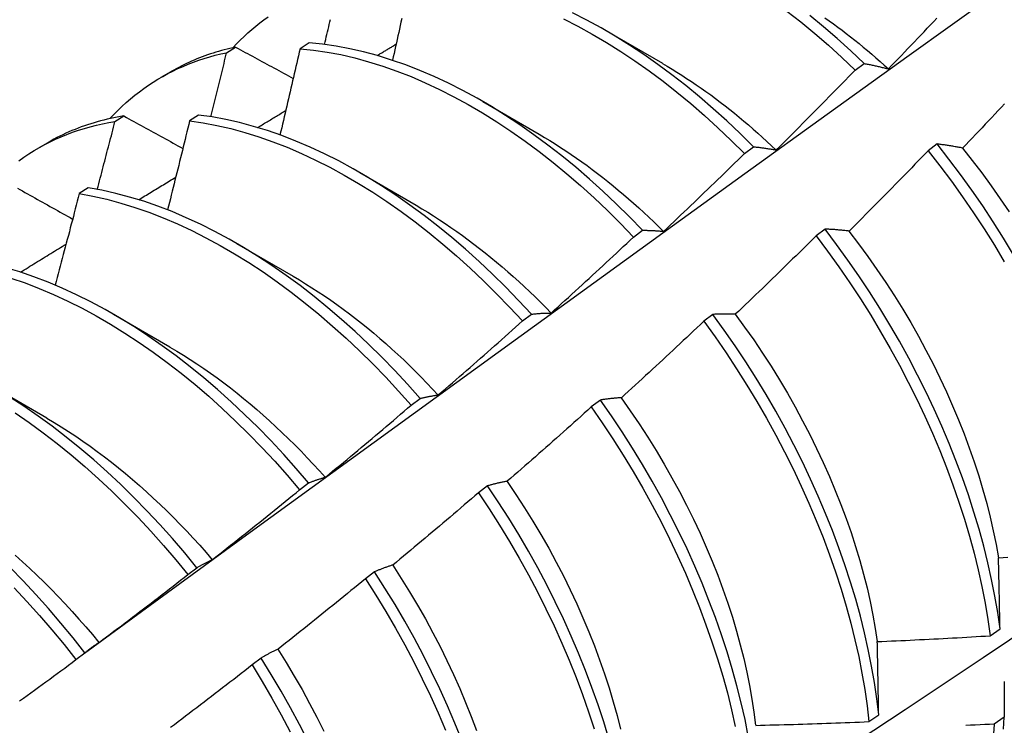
# Model space of a CAD drawing. Header units: inches. Extents: x 13 to 135, y 11 to 85.
# Tile 50 of 58: x 121.276 to 121.554, y 47.474 to 47.673. Entities that reach past the tile are written whole.
import ezdxf

# ---------------------------------------------------------------- set-up
doc = ezdxf.new("R2010")
doc.units = ezdxf.units.IN
doc.header["$MEASUREMENT"] = 0
doc.layers.add('Visible Edges(ANSI)', color=7, linetype='Continuous', lineweight=25)

msp = doc.modelspace()

# ---------------------------------------------------------------- linework, layer by layer
at = {"layer": 'Visible Edges(ANSI)'}
for p, q in [((121.44122, 47.66988), (121.45717, 47.66065)), ((121.33401, 47.66363), (121.33656, 47.6652)), ((121.35731, 47.66641), (121.35478, 47.66477)), ((121.31556, 47.6567), (121.31837, 47.65832)), ((121.51167, 47.65869), (121.5142, 47.66058)), ((121.40643, 47.64984), (121.42238, 47.64061)), ((121.30245, 47.64417), (121.305, 47.64575)), ((121.32608, 47.64602), (121.32355, 47.64437)), ((121.28076, 47.63666), (121.28357, 47.63828)), ((121.48038, 47.63517), (121.48291, 47.63707)), ((121.53483, 47.63785), (121.53227, 47.63591)), ((121.37163, 47.6298), (121.38758, 47.62057)), ((121.29488, 47.62548), (121.29236, 47.62381)), ((121.50317, 47.61381), (121.50061, 47.61186)), ((121.44903, 47.61155), (121.45156, 47.61346)), ((121.33683, 47.60976), (121.35278, 47.60053)), ((121.30203, 47.58972), (121.31798, 47.58049)), ((121.41762, 47.58784), (121.42016, 47.58976)), ((121.47145, 47.58969), (121.46889, 47.58774)), ((121.26723, 47.56968), (121.28318, 47.56045)), ((121.38617, 47.56404), (121.38871, 47.56597)), ((121.43966, 47.56551), (121.43708, 47.56356)), ((121.35465, 47.54016), (121.3572, 47.54209)), ((121.40779, 47.54127), (121.40521, 47.53931)), ((121.32306, 47.51619), (121.32562, 47.51813)), ((121.37584, 47.51697), (121.37325, 47.515)), ((121.54985, 47.49892), (121.55262, 47.50088)), ((121.29142, 47.49216), (121.29398, 47.4941)), ((121.3438, 47.49262), (121.34121, 47.49065)), ((121.51554, 47.47464), (121.51832, 47.4766)), ((121.55379, 47.47588), (121.55096, 47.47395))]:
    msp.add_line(p, q, dxfattribs=at)
at = {"layer": 'Visible Edges(ANSI)', "flags": 128}
for points in [[(121.29387, 47.49403), (121.3173, 47.5111), (121.3407, 47.52814), (121.36406, 47.54514), (121.38741, 47.5621), (121.41072, 47.57902), (121.43401, 47.5959), (121.45728, 47.61273), (121.48052, 47.62952), (121.50374, 47.64627), (121.52695, 47.66297), (121.55013, 47.67962), (121.5733, 47.69622), (121.59645, 47.71277), (121.61958, 47.72927), (121.6427, 47.74572), (121.66581, 47.76212), (121.68891, 47.77846), (121.712, 47.79475), (121.73508, 47.81098)], [(121.49239, 47.67541), (121.49633, 47.67232), (121.50023, 47.6691), (121.50409, 47.66575), (121.5079, 47.66228), (121.51167, 47.65869)], [(121.3358, 47.66504), (121.33683, 47.66613), (121.33788, 47.66719), (121.33894, 47.66822), (121.34003, 47.66923), (121.34114, 47.6702), (121.34226, 47.67115), (121.34341, 47.67206), (121.34458, 47.67295), (121.34576, 47.67381)], [(121.36169, 47.66596), (121.36186, 47.66667), (121.36203, 47.66738), (121.36219, 47.66808), (121.36236, 47.66879), (121.36253, 47.6695), (121.36269, 47.67021), (121.36286, 47.67091), (121.36302, 47.67162), (121.36319, 47.67233), (121.36335, 47.67304)], [(121.38351, 47.67326), (121.3833, 47.67228), (121.38308, 47.6713), (121.38287, 47.67032), (121.38265, 47.66934), (121.38243, 47.66836), (121.38222, 47.66738), (121.382, 47.6664), (121.38178, 47.66542), (121.38156, 47.66443), (121.38134, 47.66345), (121.38112, 47.66247), (121.3809, 47.66149)], [(121.42926, 47.67316), (121.4333, 47.67109), (121.43734, 47.66887), (121.44138, 47.6665), (121.4454, 47.66398), (121.44941, 47.66131), (121.4534, 47.6585), (121.45736, 47.65555), (121.4613, 47.65247), (121.4652, 47.64926), (121.46906, 47.64591), (121.47288, 47.64245), (121.47665, 47.63887), (121.48038, 47.63517)], [(121.48291, 47.63707), (121.47918, 47.64076), (121.4754, 47.64434), (121.47158, 47.64779), (121.46771, 47.65112), (121.46381, 47.65433), (121.45987, 47.6574), (121.45591, 47.66034), (121.45192, 47.66314), (121.44791, 47.66579), (121.44388, 47.6683), (121.43985, 47.67067), (121.4358, 47.67287), (121.43176, 47.67493)], [(121.5142, 47.66058), (121.51043, 47.66417), (121.50661, 47.66763), (121.50274, 47.67097), (121.49884, 47.67418)], [(121.50307, 47.67353), (121.5043, 47.67266), (121.50552, 47.67178), (121.50674, 47.67089), (121.50795, 47.66998), (121.50916, 47.66905), (121.51037, 47.66812), (121.51158, 47.66716), (121.51278, 47.6662), (121.51397, 47.66522), (121.51517, 47.66422), (121.51635, 47.66321), (121.51754, 47.66219), (121.51872, 47.66116), (121.51989, 47.66011), (121.52106, 47.65905)], [(121.52106, 47.65906), (121.52198, 47.66001), (121.5229, 47.66096), (121.52382, 47.66192), (121.52474, 47.66287), (121.52566, 47.66382), (121.52657, 47.66478), (121.52749, 47.66573), (121.5284, 47.66669), (121.52932, 47.66765), (121.53023, 47.66861), (121.53114, 47.66957), (121.53205, 47.67053), (121.53296, 47.67149), (121.53387, 47.67245), (121.53478, 47.67341)], [(121.33656, 47.6652), (121.33575, 47.66502), (121.33494, 47.66484), (121.33414, 47.66465), (121.33334, 47.66444), (121.33255, 47.66423), (121.33176, 47.664), (121.33097, 47.66377), (121.33019, 47.66353), (121.32942, 47.66327), (121.32865, 47.66301), (121.32788, 47.66274), (121.32712, 47.66246), (121.32636, 47.66217), (121.32561, 47.66186), (121.32486, 47.66155), (121.32412, 47.66123), (121.32338, 47.6609), (121.32265, 47.66056), (121.32193, 47.66021), (121.3212, 47.65985), (121.32049, 47.65948), (121.31978, 47.65911), (121.31907, 47.65872), (121.31837, 47.65832)], [(121.33656, 47.6652), (121.33724, 47.66483), (121.33791, 47.66447), (121.33858, 47.6641), (121.33926, 47.66373), (121.33994, 47.66337), (121.34061, 47.663), (121.34129, 47.66263), (121.34197, 47.66227), (121.34264, 47.6619), (121.34332, 47.66153), (121.344, 47.66116), (121.34468, 47.6608), (121.34536, 47.66043), (121.34604, 47.66006), (121.34672, 47.65969), (121.3474, 47.65933), (121.34808, 47.65896), (121.34876, 47.65859), (121.34944, 47.65822), (121.35012, 47.65786), (121.3508, 47.65749), (121.35149, 47.65712), (121.35217, 47.65675), (121.35285, 47.65638)], [(121.35478, 47.66477), (121.35455, 47.66376), (121.35432, 47.66274), (121.35409, 47.66173), (121.35385, 47.66071), (121.35362, 47.6597), (121.35339, 47.65868), (121.35315, 47.65767), (121.35292, 47.65666), (121.35268, 47.65564), (121.35245, 47.65463), (121.35221, 47.65361), (121.35197, 47.6526), (121.35174, 47.65158), (121.3515, 47.65057), (121.35126, 47.64955), (121.35102, 47.64854), (121.35078, 47.64752), (121.35054, 47.64651), (121.3503, 47.64549), (121.35006, 47.64447), (121.34982, 47.64346), (121.34958, 47.64244), (121.34934, 47.64143), (121.3491, 47.64041)], [(121.35478, 47.66477), (121.35858, 47.66438), (121.36242, 47.66382), (121.3663, 47.66308), (121.37021, 47.66217), (121.37416, 47.6611), (121.37814, 47.65986), (121.38214, 47.65844), (121.38615, 47.65687), (121.39018, 47.65513), (121.39422, 47.65323), (121.39826, 47.65118), (121.4023, 47.64897), (121.40634, 47.64661), (121.41036, 47.64409), (121.41437, 47.64143), (121.41836, 47.63863), (121.42233, 47.63569), (121.42627, 47.63262), (121.43017, 47.62941), (121.43403, 47.62608), (121.43786, 47.62262), (121.44163, 47.61904), (121.44536, 47.61535), (121.44903, 47.61155)], [(121.45156, 47.61346), (121.44789, 47.61725), (121.44416, 47.62094), (121.44038, 47.6245), (121.43655, 47.62795), (121.43268, 47.63128), (121.42878, 47.63448), (121.42484, 47.63754), (121.42087, 47.64047), (121.41688, 47.64326), (121.41287, 47.64591), (121.40884, 47.64841), (121.40481, 47.65076), (121.40077, 47.65296), (121.39672, 47.655), (121.39269, 47.65689), (121.38866, 47.65861), (121.38464, 47.66018), (121.38065, 47.66157), (121.37667, 47.66281), (121.37273, 47.66387), (121.36881, 47.66476), (121.36494, 47.66548), (121.3611, 47.66603), (121.35731, 47.66641)], [(121.37657, 47.66284), (121.37679, 47.66297), (121.37701, 47.6631), (121.37724, 47.66324), (121.37746, 47.66337), (121.37768, 47.6635), (121.37791, 47.66364), (121.37813, 47.66377), (121.37835, 47.6639), (121.37858, 47.66404), (121.3788, 47.66417), (121.37902, 47.6643), (121.37924, 47.66444), (121.37947, 47.66457), (121.37969, 47.6647), (121.37991, 47.66484), (121.38014, 47.66497), (121.38036, 47.6651), (121.38058, 47.66524), (121.38081, 47.66537), (121.38103, 47.66551), (121.38125, 47.66564), (121.38148, 47.66577), (121.3817, 47.66591), (121.38192, 47.66604)], [(121.301, 47.645), (121.30212, 47.64619), (121.30327, 47.64734), (121.30444, 47.64846), (121.30563, 47.64955), (121.30685, 47.6506), (121.30809, 47.65161), (121.30935, 47.65259), (121.31064, 47.65354), (121.31194, 47.65444), (121.31327, 47.65532), (121.31462, 47.65615), (121.316, 47.65695), (121.31739, 47.65772), (121.31881, 47.65844), (121.32024, 47.65913), (121.3217, 47.65978), (121.32317, 47.6604), (121.32467, 47.66097), (121.32618, 47.66151), (121.32771, 47.66201), (121.32926, 47.66247), (121.33082, 47.6629), (121.33241, 47.66329), (121.33401, 47.66363)], [(121.32956, 47.64554), (121.32975, 47.64629), (121.32993, 47.64705), (121.33012, 47.6478), (121.33031, 47.64856), (121.3305, 47.64931), (121.33068, 47.65006), (121.33087, 47.65082), (121.33106, 47.65157), (121.33124, 47.65233), (121.33143, 47.65308), (121.33162, 47.65383), (121.3318, 47.65459), (121.33199, 47.65534), (121.33217, 47.6561), (121.33236, 47.65685), (121.33254, 47.6576), (121.33273, 47.65836), (121.33291, 47.65911), (121.33309, 47.65987), (121.33328, 47.66062), (121.33346, 47.66137), (121.33364, 47.66213), (121.33383, 47.66288), (121.33401, 47.66363)], [(121.45718, 47.6606), (121.45856, 47.6598), (121.45993, 47.65898), (121.4613, 47.65814), (121.46267, 47.65727), (121.46404, 47.65639), (121.46541, 47.65549), (121.46677, 47.65457), (121.46813, 47.65363), (121.46949, 47.65267), (121.47084, 47.65169), (121.47219, 47.6507), (121.47353, 47.64968), (121.47488, 47.64865), (121.47621, 47.64759), (121.47755, 47.64652), (121.47887, 47.64544), (121.4802, 47.64433), (121.48151, 47.64321), (121.48283, 47.64207), (121.48413, 47.64091), (121.48543, 47.63974), (121.48673, 47.63855), (121.48801, 47.63734), (121.4893, 47.63612)], [(121.48932, 47.63615), (121.49026, 47.63708), (121.4912, 47.63801), (121.49214, 47.63894), (121.49308, 47.63987), (121.49402, 47.64081), (121.49495, 47.64174), (121.49589, 47.64268), (121.49682, 47.64361), (121.49776, 47.64455), (121.49869, 47.64548), (121.49962, 47.64642), (121.50055, 47.64736), (121.50149, 47.6483), (121.50242, 47.64924), (121.50335, 47.65018), (121.50427, 47.65112), (121.5052, 47.65207), (121.50613, 47.65301), (121.50706, 47.65395), (121.50798, 47.6549), (121.50891, 47.65584), (121.50983, 47.65679), (121.51075, 47.65774), (121.51167, 47.65869)], [(121.5142, 47.66058), (121.51448, 47.66053), (121.51476, 47.66048), (121.51504, 47.66042), (121.51532, 47.66037), (121.5156, 47.66031), (121.51588, 47.66026), (121.51616, 47.6602), (121.51645, 47.66014), (121.51673, 47.66008), (121.51701, 47.66002), (121.5173, 47.65996), (121.51758, 47.65989), (121.51787, 47.65983), (121.51816, 47.65976), (121.51844, 47.6597), (121.51873, 47.65963), (121.51902, 47.65956), (121.51931, 47.65949), (121.5196, 47.65942), (121.51989, 47.65935), (121.52018, 47.65928), (121.52048, 47.65921), (121.52077, 47.65913), (121.52106, 47.65906)], [(121.34277, 47.6425), (121.3431, 47.6427), (121.34344, 47.6429), (121.34377, 47.6431), (121.3441, 47.6433), (121.34443, 47.6435), (121.34476, 47.6437), (121.34509, 47.6439), (121.34543, 47.6441), (121.34576, 47.64431), (121.34609, 47.64451), (121.34642, 47.64471), (121.34675, 47.64491), (121.34708, 47.64511), (121.34742, 47.64531), (121.34775, 47.64551), (121.34808, 47.64571), (121.34841, 47.64591), (121.34874, 47.64611), (121.34907, 47.64631), (121.34941, 47.64651), (121.34974, 47.64671), (121.35007, 47.64691), (121.3504, 47.64711), (121.35073, 47.64731)], [(121.55391, 47.6492), (121.553, 47.64823), (121.55209, 47.64726), (121.55118, 47.6463), (121.55027, 47.64533), (121.54936, 47.64437), (121.54845, 47.64341), (121.54753, 47.64244), (121.54662, 47.64148), (121.5457, 47.64052), (121.54479, 47.63956), (121.54387, 47.6386), (121.54295, 47.63765), (121.54203, 47.63669)], [(121.305, 47.64575), (121.30404, 47.64559), (121.30308, 47.64542), (121.30213, 47.64523), (121.30118, 47.64504), (121.30024, 47.64482), (121.2993, 47.6446), (121.29838, 47.64436), (121.29745, 47.64411), (121.29654, 47.64384), (121.29563, 47.64356), (121.29472, 47.64327), (121.29382, 47.64296), (121.29293, 47.64265), (121.29205, 47.64231), (121.29117, 47.64197), (121.2903, 47.64161), (121.28943, 47.64124), (121.28857, 47.64086), (121.28772, 47.64046), (121.28688, 47.64005), (121.28604, 47.63963), (121.28521, 47.63919), (121.28439, 47.63874), (121.28357, 47.63828)], [(121.305, 47.64575), (121.30569, 47.64537), (121.30638, 47.64499), (121.30707, 47.64461), (121.30776, 47.64423), (121.30845, 47.64385), (121.30914, 47.64347), (121.30983, 47.64308), (121.31052, 47.6427), (121.31121, 47.64232), (121.3119, 47.64194), (121.3126, 47.64156), (121.31329, 47.64118), (121.31398, 47.64079), (121.31468, 47.64041), (121.31537, 47.64003), (121.31607, 47.63965), (121.31677, 47.63926), (121.31746, 47.63888), (121.31816, 47.6385), (121.31886, 47.63812), (121.31955, 47.63773), (121.32025, 47.63735), (121.32095, 47.63697), (121.32165, 47.63658)], [(121.32355, 47.64437), (121.3233, 47.64332), (121.32304, 47.64227), (121.32279, 47.64123), (121.32253, 47.64018), (121.32228, 47.63914), (121.32202, 47.63809), (121.32176, 47.63704), (121.3215, 47.636), (121.32125, 47.63495), (121.32099, 47.6339), (121.32073, 47.63285), (121.32047, 47.63181), (121.32021, 47.63076), (121.31995, 47.62971), (121.31968, 47.62867), (121.31942, 47.62762), (121.31916, 47.62657), (121.3189, 47.62552), (121.31863, 47.62448), (121.31837, 47.62343), (121.31811, 47.62238), (121.31784, 47.62133), (121.31758, 47.62028), (121.31731, 47.61924)], [(121.32355, 47.64437), (121.32739, 47.64381), (121.33127, 47.64309), (121.33518, 47.64219), (121.33913, 47.64113), (121.3431, 47.63989), (121.3471, 47.63849), (121.35112, 47.63693), (121.35514, 47.6352), (121.35918, 47.63331), (121.36322, 47.63127), (121.36726, 47.62906), (121.3713, 47.62671), (121.37533, 47.62421), (121.37934, 47.62156), (121.38333, 47.61876), (121.3873, 47.61583), (121.39123, 47.61276), (121.39514, 47.60957), (121.39901, 47.60624), (121.40283, 47.60279), (121.40661, 47.59922), (121.41034, 47.59553), (121.41401, 47.59174), (121.41762, 47.58784)], [(121.42016, 47.58976), (121.41655, 47.59365), (121.41287, 47.59744), (121.40914, 47.60111), (121.40536, 47.60467), (121.40153, 47.60811), (121.39766, 47.61143), (121.39375, 47.61462), (121.38981, 47.61768), (121.38584, 47.6206), (121.38184, 47.62338), (121.37783, 47.62602), (121.3738, 47.62851), (121.36977, 47.63086), (121.36573, 47.63305), (121.36169, 47.63508), (121.35765, 47.63696), (121.35362, 47.63867), (121.34961, 47.64023), (121.34561, 47.64161), (121.34164, 47.64283), (121.3377, 47.64389), (121.33378, 47.64477), (121.32991, 47.64548), (121.32608, 47.64602)], [(121.2753, 47.63311), (121.2767, 47.63411), (121.27814, 47.63506), (121.2796, 47.63598), (121.28108, 47.63685), (121.28259, 47.63767), (121.28412, 47.63846), (121.28568, 47.6392), (121.28726, 47.6399), (121.28886, 47.64055), (121.29049, 47.64116), (121.29214, 47.64173), (121.29381, 47.64225), (121.29549, 47.64272), (121.2972, 47.64315), (121.29893, 47.64354), (121.30068, 47.64388), (121.30245, 47.64417)], [(121.29746, 47.62503), (121.29767, 47.62583), (121.29788, 47.62663), (121.29809, 47.62742), (121.29831, 47.62822), (121.29852, 47.62902), (121.29873, 47.62982), (121.29894, 47.63062), (121.29914, 47.63141), (121.29935, 47.63221), (121.29956, 47.63301), (121.29977, 47.63381), (121.29998, 47.6346), (121.30019, 47.6354), (121.30039, 47.6362), (121.3006, 47.637), (121.30081, 47.63779), (121.30101, 47.63859), (121.30122, 47.63939), (121.30143, 47.64019), (121.30163, 47.64098), (121.30184, 47.64178), (121.30204, 47.64258), (121.30225, 47.64338), (121.30245, 47.64417)], [(121.42237, 47.64059), (121.42388, 47.63971), (121.42539, 47.63879), (121.4269, 47.63786), (121.4284, 47.63689), (121.4299, 47.63591), (121.4314, 47.6349), (121.4329, 47.63387), (121.43439, 47.63282), (121.43588, 47.63174), (121.43736, 47.63064), (121.43884, 47.62952), (121.44032, 47.62838), (121.44179, 47.62721), (121.44325, 47.62603), (121.44471, 47.62483), (121.44616, 47.6236), (121.44761, 47.62236), (121.44905, 47.62109), (121.45048, 47.61981), (121.45191, 47.61851), (121.45332, 47.61718), (121.45473, 47.61584), (121.45613, 47.61449), (121.45753, 47.61311)], [(121.48291, 47.63707), (121.48317, 47.63705), (121.48343, 47.63702), (121.48369, 47.63699), (121.48395, 47.63696), (121.48421, 47.63693), (121.48447, 47.6369), (121.48474, 47.63686), (121.485, 47.63683), (121.48527, 47.6368), (121.48553, 47.63676), (121.4858, 47.63672), (121.48607, 47.63668), (121.48633, 47.63665), (121.4866, 47.63661), (121.48687, 47.63657), (121.48714, 47.63652), (121.48741, 47.63648), (121.48768, 47.63644), (121.48795, 47.63639), (121.48823, 47.63635), (121.4885, 47.6363), (121.48877, 47.63625), (121.48905, 47.6362), (121.48932, 47.63615)], [(121.54203, 47.63669), (121.54173, 47.63675), (121.54142, 47.63681), (121.54111, 47.63686), (121.5408, 47.63692), (121.5405, 47.63697), (121.54019, 47.63703), (121.53989, 47.63708), (121.53958, 47.63714), (121.53928, 47.63719), (121.53898, 47.63724), (121.53868, 47.63729), (121.53838, 47.63734), (121.53808, 47.63738), (121.53778, 47.63743), (121.53748, 47.63748), (121.53718, 47.63752), (121.53688, 47.63757), (121.53659, 47.63761), (121.53629, 47.63765), (121.536, 47.63769), (121.5357, 47.63773), (121.53541, 47.63777), (121.53512, 47.63781), (121.53483, 47.63785)], [(121.55643, 47.60655), (121.55362, 47.61121), (121.55071, 47.61581), (121.54771, 47.62036), (121.54461, 47.62484), (121.54143, 47.62925), (121.53817, 47.63359), (121.53483, 47.63785)], [(121.542, 47.63667), (121.54476, 47.63319), (121.54746, 47.62965), (121.5501, 47.62605), (121.55266, 47.62239), (121.55516, 47.61869)], [(121.45754, 47.61316), (121.4585, 47.61407), (121.45946, 47.61497), (121.46042, 47.61588), (121.46138, 47.61679), (121.46234, 47.6177), (121.46329, 47.61861), (121.46425, 47.61953), (121.4652, 47.62044), (121.46616, 47.62135), (121.46711, 47.62227), (121.46806, 47.62318), (121.46901, 47.6241), (121.46997, 47.62502), (121.47092, 47.62594), (121.47187, 47.62686), (121.47281, 47.62778), (121.47376, 47.6287), (121.47471, 47.62962), (121.47566, 47.63054), (121.4766, 47.63147), (121.47755, 47.63239), (121.47849, 47.63331), (121.47943, 47.63424), (121.48038, 47.63517)], [(121.53227, 47.63591), (121.53135, 47.63496), (121.53043, 47.634), (121.5295, 47.63305), (121.52858, 47.6321), (121.52766, 47.63115), (121.52673, 47.6302), (121.52581, 47.62925), (121.52488, 47.6283), (121.52395, 47.62735), (121.52302, 47.62641), (121.52209, 47.62546), (121.52116, 47.62451), (121.52023, 47.62357), (121.5193, 47.62263), (121.51837, 47.62168), (121.51744, 47.62074), (121.5165, 47.6198), (121.51557, 47.61886), (121.51463, 47.61792), (121.5137, 47.61698), (121.51276, 47.61605), (121.51182, 47.61511), (121.51089, 47.61417), (121.50995, 47.61324)], [(121.53227, 47.63591), (121.53561, 47.63165), (121.53887, 47.6273), (121.54204, 47.62288), (121.54513, 47.61839), (121.54812, 47.61384), (121.55102, 47.60923), (121.55383, 47.60457)], [(121.30917, 47.6221), (121.3096, 47.62237), (121.31004, 47.62263), (121.31047, 47.6229), (121.31091, 47.62316), (121.31135, 47.62343), (121.31178, 47.62369), (121.31222, 47.62396), (121.31266, 47.62423), (121.31309, 47.62449), (121.31353, 47.62476), (121.31396, 47.62502), (121.3144, 47.62529), (121.31484, 47.62556), (121.31527, 47.62582), (121.31571, 47.62609), (121.31615, 47.62635), (121.31658, 47.62662), (121.31702, 47.62688), (121.31746, 47.62715), (121.31789, 47.62741), (121.31833, 47.62768), (121.31876, 47.62795), (121.3192, 47.62821), (121.31964, 47.62848)], [(121.27491, 47.62536), (121.27561, 47.62497), (121.27631, 47.62457), (121.27702, 47.62417), (121.27772, 47.62378), (121.27843, 47.62338), (121.27913, 47.62299), (121.27984, 47.62259), (121.28055, 47.62219), (121.28125, 47.6218), (121.28196, 47.6214), (121.28267, 47.62101), (121.28338, 47.62061), (121.28409, 47.62021), (121.2848, 47.61982), (121.28551, 47.61942), (121.28622, 47.61902), (121.28693, 47.61862), (121.28765, 47.61823), (121.28836, 47.61783), (121.28907, 47.61743), (121.28979, 47.61703), (121.2905, 47.61663)], [(121.38871, 47.56597), (121.38515, 47.56995), (121.38153, 47.57384), (121.37785, 47.57762), (121.37412, 47.58129), (121.37033, 47.58484), (121.3665, 47.58828), (121.36263, 47.59159), (121.35872, 47.59477), (121.35477, 47.59782), (121.3508, 47.60073), (121.34681, 47.6035), (121.34279, 47.60613), (121.33877, 47.60862), (121.33473, 47.61095), (121.33069, 47.61313), (121.32665, 47.61516), (121.32261, 47.61702), (121.31858, 47.61873), (121.31457, 47.62027), (121.31058, 47.62165), (121.30661, 47.62286), (121.30266, 47.6239), (121.29875, 47.62478), (121.29488, 47.62548)], [(121.41469, 47.4051), (121.43699, 47.41964), (121.45925, 47.43421), (121.48147, 47.44881), (121.50364, 47.46344), (121.52578, 47.4781), (121.54788, 47.49279), (121.56993, 47.50751), (121.59195, 47.52226), (121.61392, 47.53703), (121.63586, 47.55183), (121.65775, 47.56665), (121.67961, 47.5815), (121.70143, 47.59637), (121.7232, 47.61126), (121.74494, 47.62617)], [(121.29236, 47.62381), (121.29209, 47.62274), (121.29181, 47.62166), (121.29153, 47.62058), (121.29125, 47.61951), (121.29097, 47.61843), (121.29069, 47.61735), (121.29041, 47.61628), (121.29012, 47.6152), (121.28984, 47.61412), (121.28956, 47.61305), (121.28928, 47.61197), (121.28899, 47.61089), (121.28871, 47.60981), (121.28842, 47.60874), (121.28814, 47.60766), (121.28785, 47.60658), (121.28757, 47.60551), (121.28728, 47.60443), (121.28699, 47.60335), (121.2867, 47.60227), (121.28642, 47.6012), (121.28613, 47.60012), (121.28584, 47.59904), (121.28555, 47.59796)], [(121.29236, 47.62381), (121.29624, 47.6231), (121.30015, 47.62221), (121.3041, 47.62116), (121.30807, 47.61993), (121.31206, 47.61854), (121.31608, 47.61699), (121.32011, 47.61527), (121.32414, 47.61339), (121.32818, 47.61135), (121.33223, 47.60916), (121.33626, 47.60682), (121.34029, 47.60432), (121.3443, 47.60168), (121.34829, 47.5989), (121.35226, 47.59597), (121.3562, 47.59291), (121.36011, 47.58972), (121.36398, 47.5864), (121.36781, 47.58296), (121.37159, 47.57939), (121.37532, 47.57572), (121.379, 47.57193), (121.38261, 47.56804), (121.38617, 47.56404)], [(121.38757, 47.62052), (121.38921, 47.61955), (121.39086, 47.61855), (121.3925, 47.61752), (121.39415, 47.61646), (121.39578, 47.61538), (121.39742, 47.61427), (121.39905, 47.61314), (121.40067, 47.61198), (121.40229, 47.61079), (121.40391, 47.60958), (121.40552, 47.60834), (121.40712, 47.60707), (121.40872, 47.60578), (121.41031, 47.60447), (121.41189, 47.60313), (121.41346, 47.60177), (121.41503, 47.60039), (121.41659, 47.59898), (121.41813, 47.59755), (121.41967, 47.5961), (121.4212, 47.59462), (121.42272, 47.59313), (121.42422, 47.59161), (121.42572, 47.59007)], [(121.50995, 47.61324), (121.50966, 47.61327), (121.50937, 47.61331), (121.50908, 47.61334), (121.50879, 47.61337), (121.5085, 47.6134), (121.50822, 47.61343), (121.50793, 47.61346), (121.50764, 47.61349), (121.50736, 47.61352), (121.50707, 47.61354), (121.50679, 47.61357), (121.50651, 47.61359), (121.50623, 47.61361), (121.50595, 47.61364), (121.50567, 47.61366), (121.50539, 47.61368), (121.50511, 47.6137), (121.50483, 47.61372), (121.50455, 47.61373), (121.50427, 47.61375), (121.504, 47.61377), (121.50372, 47.61378), (121.50345, 47.6138), (121.50317, 47.61381)], [(121.55262, 47.50088), (121.55196, 47.50546), (121.55117, 47.51008), (121.55025, 47.51476), (121.5492, 47.51948), (121.54801, 47.52424), (121.5467, 47.52903), (121.54525, 47.53384), (121.54368, 47.53868), (121.54199, 47.54353), (121.54017, 47.54839), (121.53823, 47.55324), (121.53617, 47.5581), (121.534, 47.56294), (121.53171, 47.56777), (121.52931, 47.57257), (121.5268, 47.57735), (121.52419, 47.58209), (121.52147, 47.58679), (121.51865, 47.59144), (121.51574, 47.59604), (121.51273, 47.60059), (121.50963, 47.60506), (121.50644, 47.60947), (121.50317, 47.61381)], [(121.42572, 47.59008), (121.4267, 47.59097), (121.42768, 47.59185), (121.42866, 47.59274), (121.42964, 47.59363), (121.43061, 47.59451), (121.43159, 47.5954), (121.43256, 47.59629), (121.43354, 47.59718), (121.43451, 47.59807), (121.43548, 47.59897), (121.43646, 47.59986), (121.43743, 47.60075), (121.4384, 47.60165), (121.43937, 47.60254), (121.44034, 47.60344), (121.44131, 47.60434), (121.44227, 47.60524), (121.44324, 47.60614), (121.44421, 47.60704), (121.44517, 47.60794), (121.44614, 47.60884), (121.4471, 47.60974), (121.44806, 47.61065), (121.44903, 47.61155)], [(121.45156, 47.61346), (121.4518, 47.61346), (121.45205, 47.61346), (121.45229, 47.61346), (121.45253, 47.61345), (121.45278, 47.61345), (121.45302, 47.61344), (121.45327, 47.61343), (121.45351, 47.61343), (121.45376, 47.61342), (121.45401, 47.61341), (121.45426, 47.6134), (121.45451, 47.61338), (121.45476, 47.61337), (121.45501, 47.61336), (121.45526, 47.61334), (121.45551, 47.61333), (121.45576, 47.61331), (121.45601, 47.61329), (121.45627, 47.61327), (121.45652, 47.61325), (121.45677, 47.61323), (121.45703, 47.61321), (121.45729, 47.61318), (121.45754, 47.61316)], [(121.50061, 47.61186), (121.49967, 47.61093), (121.49873, 47.61), (121.49779, 47.60907), (121.49684, 47.60814), (121.4959, 47.60721), (121.49495, 47.60628), (121.494, 47.60536), (121.49306, 47.60443), (121.49211, 47.6035), (121.49116, 47.60258), (121.49021, 47.60166), (121.48926, 47.60073), (121.48831, 47.59981), (121.48736, 47.59889), (121.48641, 47.59797), (121.48545, 47.59705), (121.4845, 47.59613), (121.48354, 47.59522), (121.48259, 47.5943), (121.48163, 47.59338), (121.48068, 47.59247), (121.47972, 47.59155), (121.47876, 47.59064), (121.4778, 47.58973)], [(121.50061, 47.61186), (121.50388, 47.60752), (121.50705, 47.60311), (121.51015, 47.59862), (121.51315, 47.59408), (121.51606, 47.58947), (121.51887, 47.58481), (121.52158, 47.58011), (121.52419, 47.57537), (121.52669, 47.57059), (121.52908, 47.56578), (121.53136, 47.56095), (121.53352, 47.55611), (121.53557, 47.55126), (121.5375, 47.5464), (121.53931, 47.54154), (121.541, 47.53669), (121.54256, 47.53186), (121.54399, 47.52704), (121.54529, 47.52226), (121.54647, 47.5175), (121.54751, 47.51278), (121.54843, 47.50811), (121.54921, 47.50349), (121.54985, 47.49892)], [(121.50992, 47.6132), (121.51263, 47.60967), (121.51527, 47.60607), (121.51784, 47.60243), (121.52035, 47.59873), (121.52277, 47.59499), (121.52512, 47.5912), (121.52739, 47.58738), (121.52958, 47.58352), (121.53168, 47.57963), (121.5337, 47.57572), (121.53563, 47.57179), (121.53747, 47.56784), (121.53922, 47.56388), (121.54088, 47.55992), (121.54245, 47.55595), (121.54392, 47.55199), (121.5453, 47.54803), (121.54658, 47.54409), (121.54776, 47.54016), (121.54884, 47.53626), (121.54982, 47.53238), (121.5507, 47.52853), (121.55148, 47.52472), (121.55215, 47.52095)], [(121.27573, 47.60162), (121.27627, 47.60195), (121.27681, 47.60228), (121.27735, 47.60261), (121.27788, 47.60295), (121.27842, 47.60328), (121.27896, 47.60361), (121.2795, 47.60394), (121.28003, 47.60427), (121.28057, 47.6046), (121.28111, 47.60493), (121.28165, 47.60526), (121.28218, 47.60559), (121.28272, 47.60592), (121.28326, 47.60625), (121.2838, 47.60658), (121.28434, 47.60691), (121.28487, 47.60724), (121.28541, 47.60757), (121.28595, 47.6079), (121.28649, 47.60823), (121.28702, 47.60856), (121.28756, 47.60889), (121.2881, 47.60922), (121.28864, 47.60955)], [(121.3572, 47.54209), (121.3537, 47.54617), (121.35014, 47.55015), (121.34652, 47.55403), (121.34283, 47.5578), (121.33909, 47.56146), (121.33531, 47.56501), (121.33147, 47.56844), (121.3276, 47.57174), (121.32368, 47.57491), (121.31974, 47.57796), (121.31577, 47.58086), (121.31177, 47.58363), (121.30776, 47.58625), (121.30373, 47.58872), (121.29969, 47.59105), (121.29565, 47.59322), (121.29161, 47.59523), (121.28757, 47.59709), (121.28355, 47.59879), (121.27954, 47.60032), (121.27554, 47.60169), (121.27157, 47.60289)], [(121.27303, 47.59997), (121.27703, 47.59859), (121.28104, 47.59704), (121.28507, 47.59534), (121.28911, 47.59347), (121.29315, 47.59144), (121.29719, 47.58926), (121.30122, 47.58692), (121.30525, 47.58443), (121.30926, 47.5818), (121.31326, 47.57903), (121.31723, 47.57611), (121.32117, 47.57306), (121.32508, 47.56987), (121.32895, 47.56656), (121.33278, 47.56313), (121.33657, 47.55957), (121.3403, 47.5559), (121.34398, 47.55212), (121.3476, 47.54823), (121.35116, 47.54424), (121.35465, 47.54016)], [(121.35278, 47.60047), (121.35457, 47.59942), (121.35635, 47.59834), (121.35813, 47.59723), (121.3599, 47.59609), (121.36167, 47.59491), (121.36344, 47.5937), (121.3652, 47.59246), (121.36696, 47.59119), (121.36871, 47.58989), (121.37045, 47.58855), (121.37218, 47.58719), (121.37391, 47.58579), (121.37563, 47.58437), (121.37734, 47.58292), (121.37904, 47.58144), (121.38072, 47.57992), (121.3824, 47.57839), (121.38407, 47.57682), (121.38573, 47.57523), (121.38737, 47.57361), (121.38901, 47.57197), (121.39062, 47.57031), (121.39223, 47.56862), (121.39382, 47.5669)], [(121.42016, 47.58976), (121.42039, 47.58978), (121.42061, 47.58981), (121.42084, 47.58983), (121.42106, 47.58985), (121.42129, 47.58988), (121.42152, 47.5899), (121.42175, 47.58992), (121.42198, 47.58993), (121.42221, 47.58995), (121.42244, 47.58997), (121.42267, 47.58998), (121.4229, 47.59), (121.42313, 47.59001), (121.42336, 47.59002), (121.4236, 47.59003), (121.42383, 47.59004), (121.42406, 47.59005), (121.4243, 47.59006), (121.42453, 47.59007), (121.42477, 47.59007), (121.42501, 47.59008), (121.42524, 47.59008), (121.42548, 47.59008), (121.42572, 47.59008)], [(121.4778, 47.58973), (121.47753, 47.58974), (121.47726, 47.58975), (121.47698, 47.58976), (121.47671, 47.58976), (121.47644, 47.58977), (121.47618, 47.58977), (121.47591, 47.58978), (121.47564, 47.58978), (121.47537, 47.58978), (121.47511, 47.58978), (121.47484, 47.58978), (121.47458, 47.58978), (121.47431, 47.58978), (121.47405, 47.58978), (121.47379, 47.58977), (121.47352, 47.58977), (121.47326, 47.58976), (121.473, 47.58975), (121.47274, 47.58975), (121.47248, 47.58974), (121.47222, 47.58973), (121.47197, 47.58972), (121.47171, 47.58971), (121.47145, 47.58969)], [(121.51832, 47.4766), (121.51779, 47.48111), (121.51712, 47.48569), (121.51632, 47.49032), (121.51539, 47.495), (121.51433, 47.49972), (121.51314, 47.50448), (121.51182, 47.50927), (121.51036, 47.51409), (121.50879, 47.51893), (121.50709, 47.52378), (121.50526, 47.52863), (121.50332, 47.53349), (121.50125, 47.53835), (121.49907, 47.54319), (121.49677, 47.54801), (121.49437, 47.55282), (121.49185, 47.55759), (121.48923, 47.56233), (121.48651, 47.56703), (121.48368, 47.57168), (121.48076, 47.57627), (121.47775, 47.58081), (121.47464, 47.58529), (121.47145, 47.58969)], [(121.47779, 47.58972), (121.48043, 47.58613), (121.48299, 47.58248), (121.48549, 47.57878), (121.48791, 47.57503), (121.49025, 47.57124), (121.49252, 47.56741), (121.49471, 47.56355), (121.49682, 47.55966), (121.49884, 47.55574), (121.50078, 47.55181), (121.50263, 47.54786), (121.50439, 47.5439), (121.50606, 47.53994), (121.50764, 47.53597), (121.50912, 47.53201), (121.51051, 47.52806), (121.51179, 47.52412), (121.51297, 47.52019), (121.51406, 47.51629), (121.51503, 47.51242), (121.5159, 47.50858), (121.51667, 47.50477), (121.51732, 47.501), (121.51788, 47.49728)], [(121.39385, 47.56693), (121.39485, 47.56779), (121.39585, 47.56865), (121.39685, 47.56951), (121.39785, 47.57038), (121.39884, 47.57124), (121.39984, 47.57211), (121.40083, 47.57297), (121.40183, 47.57384), (121.40282, 47.57471), (121.40381, 47.57558), (121.4048, 47.57645), (121.40579, 47.57732), (121.40678, 47.57819), (121.40777, 47.57906), (121.40876, 47.57994), (121.40975, 47.58081), (121.41074, 47.58169), (121.41172, 47.58256), (121.41271, 47.58344), (121.41369, 47.58432), (121.41468, 47.5852), (121.41566, 47.58608), (121.41664, 47.58696), (121.41762, 47.58784)], [(121.46889, 47.58774), (121.46792, 47.58683), (121.46696, 47.58592), (121.466, 47.58502), (121.46503, 47.58411), (121.46407, 47.5832), (121.4631, 47.5823), (121.46214, 47.5814), (121.46117, 47.58049), (121.4602, 47.57959), (121.45923, 47.57869), (121.45826, 47.57779), (121.45729, 47.57689), (121.45632, 47.57599), (121.45535, 47.57509), (121.45438, 47.5742), (121.4534, 47.5733), (121.45243, 47.5724), (121.45145, 47.57151), (121.45048, 47.57062), (121.4495, 47.56972), (121.44853, 47.56883), (121.44755, 47.56794), (121.44657, 47.56705), (121.44559, 47.56616)], [(121.46889, 47.58774), (121.47207, 47.58333), (121.47517, 47.57885), (121.47817, 47.57431), (121.48109, 47.56971), (121.48391, 47.56505), (121.48662, 47.56035), (121.48924, 47.55561), (121.49174, 47.55083), (121.49414, 47.54603), (121.49643, 47.5412), (121.4986, 47.53636), (121.50066, 47.5315), (121.50259, 47.52665), (121.50441, 47.52179), (121.5061, 47.51694), (121.50767, 47.5121), (121.50911, 47.50729), (121.51042, 47.5025), (121.5116, 47.49774), (121.51266, 47.49302), (121.51358, 47.48835), (121.51437, 47.48372), (121.51502, 47.47915), (121.51554, 47.47464)], [(121.31798, 47.58047), (121.3199, 47.57934), (121.32182, 47.57818), (121.32373, 47.57697), (121.32564, 47.57572), (121.32754, 47.57444), (121.32944, 47.57312), (121.33133, 47.57176), (121.33321, 47.57036), (121.33509, 47.56893), (121.33696, 47.56747), (121.33882, 47.56596), (121.34067, 47.56443), (121.34251, 47.56286), (121.34434, 47.56126), (121.34616, 47.55963), (121.34796, 47.55797), (121.34976, 47.55628), (121.35154, 47.55456), (121.35331, 47.55281), (121.35506, 47.55103), (121.3568, 47.54922), (121.35852, 47.54739), (121.36023, 47.54553), (121.36192, 47.54365)], [(121.38871, 47.56597), (121.38892, 47.56602), (121.38912, 47.56607), (121.38933, 47.56612), (121.38954, 47.56617), (121.38975, 47.56622), (121.38996, 47.56626), (121.39017, 47.56631), (121.39039, 47.56635), (121.3906, 47.5664), (121.39081, 47.56644), (121.39102, 47.56648), (121.39124, 47.56652), (121.39145, 47.56656), (121.39167, 47.5666), (121.39188, 47.56664), (121.3921, 47.56667), (121.39232, 47.56671), (121.39254, 47.56674), (121.39275, 47.56678), (121.39297, 47.56681), (121.39319, 47.56684), (121.39341, 47.56687), (121.39363, 47.5669), (121.39385, 47.56693)], [(121.32562, 47.51813), (121.32219, 47.5223), (121.31869, 47.52637), (121.31513, 47.53034), (121.3115, 47.53422), (121.30781, 47.53798), (121.30407, 47.54164), (121.30028, 47.54518), (121.29644, 47.5486), (121.29257, 47.55189), (121.28865, 47.55506), (121.28471, 47.55809), (121.28073, 47.56099), (121.27674, 47.56375), (121.27272, 47.56636)], [(121.36194, 47.5437), (121.36296, 47.54453), (121.36397, 47.54537), (121.36499, 47.54621), (121.36601, 47.54705), (121.36702, 47.54789), (121.36804, 47.54873), (121.36905, 47.54957), (121.37006, 47.55042), (121.37107, 47.55126), (121.37208, 47.55211), (121.3731, 47.55295), (121.37411, 47.5538), (121.37511, 47.55465), (121.37612, 47.5555), (121.37713, 47.55635), (121.37814, 47.5572), (121.37914, 47.55805), (121.38015, 47.55891), (121.38115, 47.55976), (121.38216, 47.56061), (121.38316, 47.56147), (121.38416, 47.56233), (121.38516, 47.56318), (121.38617, 47.56404)], [(121.44559, 47.56616), (121.44534, 47.56615), (121.44508, 47.56613), (121.44483, 47.56611), (121.44457, 47.56609), (121.44432, 47.56607), (121.44407, 47.56605), (121.44382, 47.56603), (121.44357, 47.56601), (121.44332, 47.56598), (121.44307, 47.56596), (121.44282, 47.56593), (121.44257, 47.56591), (121.44233, 47.56588), (121.44208, 47.56585), (121.44184, 47.56582), (121.44159, 47.56579), (121.44135, 47.56576), (121.4411, 47.56573), (121.44086, 47.56569), (121.44062, 47.56566), (121.44038, 47.56562), (121.44014, 47.56559), (121.4399, 47.56555), (121.43966, 47.56551)], [(121.48147, 47.47056), (121.48054, 47.47524), (121.47947, 47.47996), (121.47826, 47.48473), (121.47693, 47.48952), (121.47548, 47.49434), (121.47389, 47.49918), (121.47218, 47.50403), (121.47035, 47.50888), (121.4684, 47.51374), (121.46633, 47.5186), (121.46414, 47.52344), (121.46184, 47.52826), (121.45942, 47.53306), (121.4569, 47.53783), (121.45427, 47.54257), (121.45154, 47.54726), (121.44871, 47.55191), (121.44579, 47.55651), (121.44277, 47.56104), (121.43966, 47.56551)], [(121.44555, 47.56615), (121.44812, 47.56249), (121.45062, 47.55879), (121.45305, 47.55504), (121.4554, 47.55125), (121.45768, 47.54742), (121.45988, 47.54357), (121.462, 47.53968), (121.46403, 47.53577), (121.46597, 47.53184), (121.46783, 47.52789), (121.46959, 47.52394), (121.47126, 47.51998), (121.47283, 47.51602), (121.47431, 47.51206), (121.47568, 47.50811), (121.47696, 47.50417), (121.47813, 47.50025), (121.47921, 47.49635), (121.48018, 47.49247), (121.48105, 47.48863), (121.48182, 47.48481), (121.48249, 47.48104), (121.48305, 47.47731), (121.48351, 47.47362)], [(121.27423, 47.56192), (121.27822, 47.55915), (121.2822, 47.55625), (121.28614, 47.5532), (121.29005, 47.55003), (121.29393, 47.54672), (121.29776, 47.54329), (121.30155, 47.53974), (121.30528, 47.53608), (121.30897, 47.53231), (121.31259, 47.52842), (121.31615, 47.52444), (121.31964, 47.52036), (121.32306, 47.51619)], [(121.43708, 47.56356), (121.4361, 47.56267), (121.43512, 47.56179), (121.43414, 47.5609), (121.43315, 47.56002), (121.43217, 47.55914), (121.43118, 47.55825), (121.4302, 47.55737), (121.42921, 47.55649), (121.42822, 47.55562), (121.42723, 47.55474), (121.42624, 47.55386), (121.42525, 47.55298), (121.42426, 47.55211), (121.42327, 47.55123), (121.42228, 47.55036), (121.42129, 47.54949), (121.42029, 47.54862), (121.4193, 47.54775), (121.4183, 47.54688), (121.41731, 47.54601), (121.41631, 47.54514), (121.41531, 47.54427), (121.41431, 47.54341), (121.41332, 47.54254)], [(121.43708, 47.56356), (121.44019, 47.55908), (121.4432, 47.55454), (121.44612, 47.54994), (121.44894, 47.54529), (121.45167, 47.54059), (121.45428, 47.53585), (121.4568, 47.53108), (121.4592, 47.52628), (121.4615, 47.52145), (121.46368, 47.51661), (121.46574, 47.51175), (121.46768, 47.5069), (121.4695, 47.50204), (121.4712, 47.49719), (121.47278, 47.49235), (121.47423, 47.48754), (121.47555, 47.48274), (121.47674, 47.47798), (121.4778, 47.47326)], [(121.28317, 47.56042), (121.28523, 47.5592), (121.28728, 47.55794), (121.28933, 47.55664), (121.29137, 47.55529), (121.29341, 47.5539), (121.29544, 47.55247), (121.29746, 47.55099), (121.29948, 47.54948), (121.30148, 47.54793), (121.30348, 47.54634), (121.30547, 47.54471), (121.30745, 47.54304), (121.30941, 47.54134), (121.31136, 47.5396), (121.3133, 47.53782), (121.31522, 47.53601), (121.31712, 47.53417), (121.31901, 47.53229), (121.32089, 47.53038), (121.32274, 47.52844), (121.32458, 47.52647), (121.3264, 47.52447), (121.32819, 47.52244), (121.32997, 47.52038)], [(121.3572, 47.54209), (121.35739, 47.54217), (121.35758, 47.54225), (121.35777, 47.54233), (121.35796, 47.5424), (121.35816, 47.54248), (121.35835, 47.54255), (121.35854, 47.54262), (121.35874, 47.54269), (121.35894, 47.54276), (121.35913, 47.54283), (121.35933, 47.5429), (121.35953, 47.54297), (121.35972, 47.54304), (121.35992, 47.5431), (121.36012, 47.54317), (121.36032, 47.54323), (121.36052, 47.54329), (121.36072, 47.54335), (121.36092, 47.54341), (121.36113, 47.54347), (121.36133, 47.54353), (121.36153, 47.54358), (121.36174, 47.54364), (121.36194, 47.5437)], [(121.41332, 47.54254), (121.41308, 47.5425), (121.41284, 47.54246), (121.4126, 47.54242), (121.41237, 47.54237), (121.41213, 47.54232), (121.4119, 47.54228), (121.41166, 47.54223), (121.41143, 47.54218), (121.4112, 47.54213), (121.41096, 47.54208), (121.41073, 47.54203), (121.4105, 47.54198), (121.41027, 47.54192), (121.41004, 47.54187), (121.40981, 47.54181), (121.40959, 47.54176), (121.40936, 47.5417), (121.40913, 47.54164), (121.40891, 47.54158), (121.40868, 47.54152), (121.40846, 47.54146), (121.40823, 47.5414), (121.40801, 47.54133), (121.40779, 47.54127)], [(121.41329, 47.54251), (121.4158, 47.53881), (121.41823, 47.53507), (121.42059, 47.53129), (121.42287, 47.52747), (121.42507, 47.52361), (121.42718, 47.51973), (121.42921, 47.51582), (121.43114, 47.51189), (121.43299, 47.50795), (121.43474, 47.50399), (121.43641, 47.50003), (121.43797, 47.49607), (121.43945, 47.4921), (121.44083, 47.48815), (121.44211, 47.4842), (121.44329, 47.48028), (121.44438, 47.47637), (121.44536, 47.47249)], [(121.32997, 47.52039), (121.33101, 47.5212), (121.33205, 47.52202), (121.33308, 47.52283), (121.33411, 47.52365), (121.33515, 47.52446), (121.33618, 47.52528), (121.33721, 47.5261), (121.33824, 47.52692), (121.33927, 47.52774), (121.3403, 47.52856), (121.34133, 47.52938), (121.34236, 47.53021), (121.34339, 47.53103), (121.34442, 47.53186), (121.34544, 47.53268), (121.34647, 47.53351), (121.34749, 47.53434), (121.34852, 47.53517), (121.34954, 47.536), (121.35056, 47.53683), (121.35159, 47.53766), (121.35261, 47.53849), (121.35363, 47.53932), (121.35465, 47.54016)], [(121.40521, 47.53931), (121.40421, 47.53845), (121.4032, 47.53759), (121.4022, 47.53673), (121.4012, 47.53587), (121.40019, 47.53501), (121.39919, 47.53415), (121.39818, 47.53329), (121.39718, 47.53244), (121.39617, 47.53158), (121.39516, 47.53073), (121.39415, 47.52988), (121.39314, 47.52902), (121.39213, 47.52817), (121.39112, 47.52732), (121.39011, 47.52647), (121.3891, 47.52563), (121.38808, 47.52478), (121.38707, 47.52393), (121.38606, 47.52309), (121.38504, 47.52224), (121.38403, 47.5214), (121.38301, 47.52056), (121.38199, 47.51972), (121.38097, 47.51887)], [(121.40521, 47.53931), (121.40823, 47.53477), (121.41115, 47.53018), (121.41398, 47.52553), (121.41671, 47.52083), (121.41933, 47.5161), (121.42185, 47.51132), (121.42427, 47.50652), (121.42657, 47.5017), (121.42875, 47.49686), (121.43082, 47.492), (121.43277, 47.48714), (121.4346, 47.48229), (121.43631, 47.47744), (121.43789, 47.4726)], [(121.44205, 47.46977), (121.44059, 47.47459), (121.439, 47.47942), (121.43728, 47.48428), (121.43544, 47.48913), (121.43348, 47.49399), (121.4314, 47.49884), (121.42921, 47.50368), (121.4269, 47.50851), (121.42448, 47.51331), (121.42195, 47.51808), (121.41932, 47.52281), (121.41658, 47.5275), (121.41374, 47.53215), (121.41081, 47.53674), (121.40779, 47.54127)], [(121.27422, 47.52168), (121.2763, 47.51984), (121.27836, 47.51795), (121.28041, 47.51602), (121.28244, 47.51405), (121.28445, 47.51204), (121.28644, 47.51), (121.28841, 47.50791), (121.29035, 47.5058), (121.29228, 47.50364), (121.29418, 47.50146), (121.29606, 47.49924), (121.29792, 47.497)], [(121.32562, 47.51813), (121.32579, 47.51824), (121.32597, 47.51835), (121.32615, 47.51845), (121.32632, 47.51855), (121.3265, 47.51866), (121.32668, 47.51876), (121.32686, 47.51886), (121.32703, 47.51896), (121.32721, 47.51905), (121.32739, 47.51915), (121.32758, 47.51925), (121.32776, 47.51934), (121.32794, 47.51943), (121.32812, 47.51953), (121.3283, 47.51962), (121.32849, 47.51971), (121.32867, 47.5198), (121.32886, 47.51988), (121.32904, 47.51997), (121.32923, 47.52006), (121.32941, 47.52014), (121.3296, 47.52023), (121.32979, 47.52031), (121.32997, 47.52039)], [(121.55217, 47.52095), (121.55349, 47.52103), (121.55482, 47.52112)], [(121.55262, 47.50088), (121.5526, 47.50173), (121.55259, 47.50258), (121.55257, 47.50342), (121.55255, 47.50426), (121.55253, 47.50511), (121.55251, 47.50595), (121.5525, 47.50679), (121.55248, 47.50763), (121.55246, 47.50847), (121.55244, 47.50931), (121.55242, 47.51015), (121.5524, 47.51098), (121.55238, 47.51182), (121.55237, 47.51265), (121.55235, 47.51349), (121.55233, 47.51432), (121.55231, 47.51515), (121.55229, 47.51598), (121.55227, 47.51681), (121.55225, 47.51764), (121.55223, 47.51847), (121.55221, 47.5193), (121.55219, 47.52012), (121.55217, 47.52095)], [(121.29398, 47.4941), (121.29062, 47.49834), (121.28719, 47.5025), (121.28369, 47.50657), (121.28012, 47.51054), (121.27648, 47.5144), (121.27279, 47.51816)], [(121.38097, 47.51887), (121.38075, 47.51881), (121.38053, 47.51874), (121.38031, 47.51867), (121.38009, 47.5186), (121.37987, 47.51853), (121.37965, 47.51845), (121.37944, 47.51838), (121.37922, 47.5183), (121.379, 47.51823), (121.37879, 47.51815), (121.37857, 47.51807), (121.37836, 47.51799), (121.37814, 47.51791), (121.37793, 47.51783), (121.37772, 47.51775), (121.37751, 47.51767), (121.3773, 47.51758), (121.37708, 47.5175), (121.37688, 47.51741), (121.37667, 47.51733), (121.37646, 47.51724), (121.37625, 47.51715), (121.37604, 47.51706), (121.37584, 47.51697)], [(121.40053, 47.46938), (121.39856, 47.47424), (121.39648, 47.47909), (121.39427, 47.48393), (121.39196, 47.48875), (121.38953, 47.49355), (121.387, 47.49832), (121.38436, 47.50305), (121.38162, 47.50774), (121.37877, 47.51238), (121.37584, 47.51697)], [(121.38096, 47.51887), (121.38339, 47.51513), (121.38574, 47.51134), (121.38801, 47.50752), (121.3902, 47.50366), (121.39231, 47.49977), (121.39434, 47.49586), (121.39628, 47.49193), (121.39813, 47.48798), (121.39989, 47.48402), (121.40156, 47.48005), (121.40314, 47.47609), (121.40463, 47.47212)], [(121.29795, 47.49702), (121.29901, 47.49781), (121.30006, 47.49859), (121.30111, 47.49938), (121.30217, 47.50018), (121.30322, 47.50097), (121.30427, 47.50176), (121.30532, 47.50255), (121.30637, 47.50335), (121.30742, 47.50414), (121.30847, 47.50494), (121.30951, 47.50574), (121.31056, 47.50654), (121.31161, 47.50734), (121.31265, 47.50814), (121.3137, 47.50894), (121.31474, 47.50974), (121.31578, 47.51054), (121.31682, 47.51135), (121.31787, 47.51215), (121.31891, 47.51296), (121.31995, 47.51377), (121.32099, 47.51458), (121.32203, 47.51538), (121.32306, 47.51619)], [(121.37325, 47.515), (121.37223, 47.51417), (121.37121, 47.51333), (121.37019, 47.51249), (121.36916, 47.51166), (121.36814, 47.51082), (121.36712, 47.50999), (121.36609, 47.50916), (121.36507, 47.50833), (121.36404, 47.5075), (121.36301, 47.50667), (121.36198, 47.50584), (121.36096, 47.50501), (121.35993, 47.50419), (121.3589, 47.50336), (121.35787, 47.50254), (121.35684, 47.50171), (121.3558, 47.50089), (121.35477, 47.50007), (121.35374, 47.49925), (121.3527, 47.49843), (121.35167, 47.49761), (121.35063, 47.49679), (121.3496, 47.49598), (121.34856, 47.49516)], [(121.37325, 47.515), (121.37618, 47.51041), (121.37902, 47.50577), (121.38175, 47.50107), (121.38438, 47.49634), (121.38691, 47.49157), (121.38933, 47.48677), (121.39163, 47.48195), (121.39383, 47.4771), (121.3959, 47.47225)], [(121.27395, 47.51249), (121.27758, 47.50862), (121.28114, 47.50464), (121.28464, 47.50057), (121.28807, 47.49641), (121.29142, 47.49216)], [(121.29398, 47.4941), (121.29414, 47.49423), (121.2943, 47.49437), (121.29446, 47.4945), (121.29462, 47.49463), (121.29478, 47.49476), (121.29494, 47.49489), (121.2951, 47.49502), (121.29527, 47.49514), (121.29543, 47.49527), (121.2956, 47.49539), (121.29576, 47.49552), (121.29593, 47.49564), (121.29609, 47.49576), (121.29626, 47.49588), (121.29643, 47.496), (121.29659, 47.49611), (121.29676, 47.49623), (121.29693, 47.49635), (121.2971, 47.49646), (121.29727, 47.49657), (121.29744, 47.49669), (121.29761, 47.4968), (121.29778, 47.49691), (121.29795, 47.49702)], [(121.51792, 47.49725), (121.51925, 47.49731), (121.52058, 47.49737), (121.52191, 47.49743), (121.52324, 47.49749), (121.52457, 47.49755), (121.5259, 47.49761), (121.52724, 47.49768), (121.52857, 47.49774), (121.5299, 47.49781), (121.53123, 47.49788), (121.53256, 47.49794), (121.53389, 47.49801), (121.53522, 47.49808), (121.53655, 47.49815), (121.53788, 47.49823), (121.53921, 47.4983), (121.54054, 47.49837), (121.54187, 47.49845), (121.5432, 47.49852), (121.54453, 47.4986), (121.54586, 47.49868), (121.54719, 47.49876), (121.54852, 47.49884), (121.54985, 47.49892)], [(121.51832, 47.4766), (121.5183, 47.47747), (121.51829, 47.47834), (121.51827, 47.47921), (121.51826, 47.48008), (121.51824, 47.48095), (121.51823, 47.48181), (121.51821, 47.48268), (121.5182, 47.48354), (121.51818, 47.48441), (121.51816, 47.48527), (121.51815, 47.48613), (121.51813, 47.48699), (121.51811, 47.48785), (121.5181, 47.48871), (121.51808, 47.48957), (121.51806, 47.49043), (121.51804, 47.49128), (121.51803, 47.49214), (121.51801, 47.49299), (121.51799, 47.49385), (121.51797, 47.4947), (121.51795, 47.49555), (121.51794, 47.4964), (121.51792, 47.49725)], [(121.34856, 47.49516), (121.34836, 47.49507), (121.34815, 47.49497), (121.34795, 47.49488), (121.34774, 47.49478), (121.34754, 47.49468), (121.34734, 47.49458), (121.34714, 47.49448), (121.34693, 47.49438), (121.34673, 47.49428), (121.34653, 47.49417), (121.34633, 47.49407), (121.34614, 47.49396), (121.34594, 47.49386), (121.34574, 47.49375), (121.34554, 47.49364), (121.34535, 47.49353), (121.34515, 47.49342), (121.34496, 47.49331), (121.34476, 47.49319), (121.34457, 47.49308), (121.34438, 47.49297), (121.34419, 47.49285), (121.34399, 47.49273), (121.3438, 47.49262)], [(121.34852, 47.49515), (121.35087, 47.49136), (121.35315, 47.48753), (121.35535, 47.48368), (121.35747, 47.47979), (121.3595, 47.47588), (121.36145, 47.47194)], [(121.2755, 47.48048), (121.27657, 47.48125), (121.27763, 47.48202), (121.2787, 47.4828), (121.27976, 47.48357), (121.28082, 47.48435), (121.28189, 47.48512), (121.28295, 47.4859), (121.28401, 47.48668), (121.28507, 47.48746), (121.28613, 47.48824), (121.28719, 47.48902), (121.28825, 47.4898), (121.2893, 47.49059), (121.29036, 47.49137), (121.29142, 47.49216)], [(121.35702, 47.469), (121.35459, 47.4738), (121.35205, 47.47856), (121.3494, 47.48329), (121.34665, 47.48798), (121.3438, 47.49262)], [(121.34121, 47.49065), (121.34017, 47.48983), (121.33913, 47.48902), (121.33809, 47.48821), (121.33705, 47.4874), (121.33601, 47.48659), (121.33496, 47.48578), (121.33392, 47.48498), (121.33288, 47.48417), (121.33183, 47.48337), (121.33079, 47.48256), (121.32974, 47.48176), (121.32869, 47.48096), (121.32764, 47.48016), (121.3266, 47.47936), (121.32555, 47.47856), (121.3245, 47.47776), (121.32345, 47.47696), (121.3224, 47.47616), (121.32134, 47.47537), (121.32029, 47.47458), (121.31924, 47.47378), (121.31818, 47.47299)], [(121.34121, 47.49065), (121.34405, 47.486), (121.34679, 47.48131), (121.34943, 47.47658), (121.35196, 47.47181)], [(121.55383, 47.48594), (121.55382, 47.48511), (121.55382, 47.48428), (121.55382, 47.48344), (121.55381, 47.4826), (121.55381, 47.48177), (121.55381, 47.48093), (121.55381, 47.48009), (121.5538, 47.47925), (121.5538, 47.47841), (121.5538, 47.47757), (121.55379, 47.47673), (121.55379, 47.47588)], [(121.48357, 47.4736), (121.4849, 47.47363), (121.48623, 47.47367), (121.48756, 47.4737), (121.4889, 47.47373), (121.49023, 47.47377), (121.49156, 47.47381), (121.4929, 47.47385), (121.49423, 47.47388), (121.49556, 47.47392), (121.49689, 47.47396), (121.49823, 47.47401), (121.49956, 47.47405), (121.50089, 47.47409), (121.50222, 47.47414), (121.50355, 47.47418), (121.50489, 47.47423), (121.50622, 47.47428), (121.50755, 47.47433), (121.50888, 47.47438), (121.51021, 47.47443), (121.51155, 47.47448), (121.51288, 47.47453), (121.51421, 47.47458), (121.51554, 47.47464)], [(121.55359, 47.47255), (121.55379, 47.47588)], [(121.55096, 47.47395), (121.54963, 47.47388), (121.54829, 47.47382), (121.54696, 47.47375), (121.54562, 47.47368), (121.54428, 47.47362), (121.54295, 47.47356)], [(121.55096, 47.47395), (121.5507, 47.46991)]]:
    msp.add_lwpolyline(points, dxfattribs=at)

doc.saveas('drawing.dxf')
